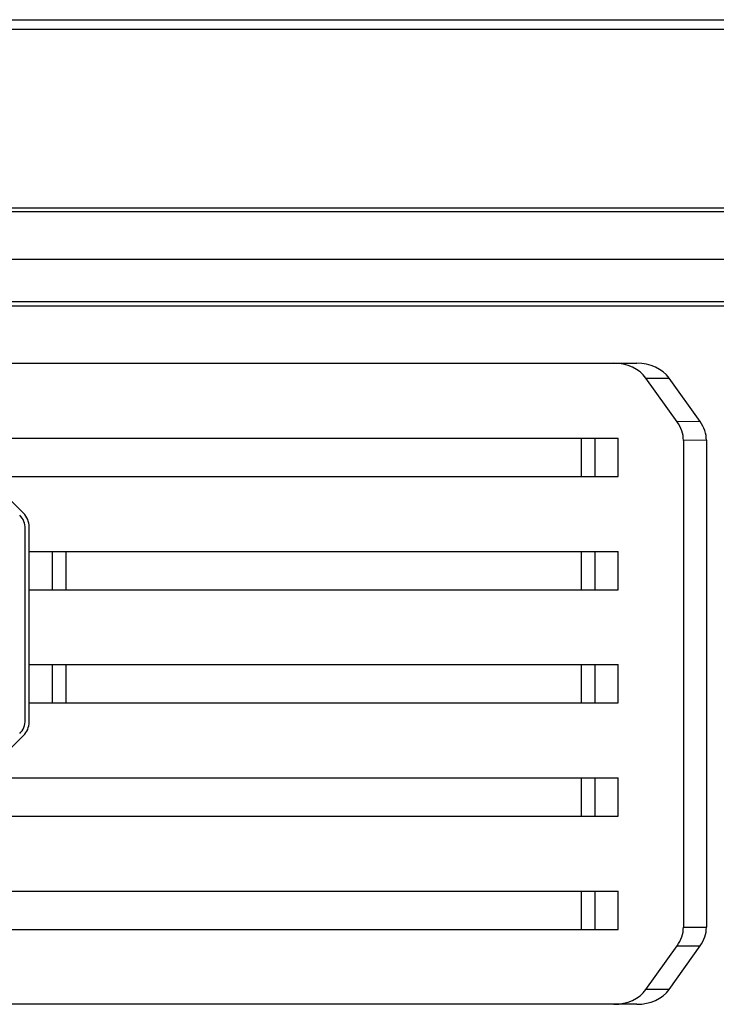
# Model space of a CAD drawing. Header units: millimetres. Extents: x 0 to 420, y 0 to 297.
# Tile 40 of 48: x 264 to 288, y 77 to 111. Entities that reach past the tile are written whole.
import ezdxf

# ---------------------------------------------------------------- set-up
doc = ezdxf.new("R2010")
doc.units = ezdxf.units.MM
doc.header["$LTSCALE"] = 23.1
doc.layers.add('00_COMPONENTS', color=7, linetype='CONTINUOUS')

msp = doc.modelspace()

# ---------------------------------------------------------------- linework, layer by layer
at = {"layer": '00_COMPONENTS', "color": 7}
for p, q in [((240.8426, 111.2602), (299.5093, 111.2602)), ((240.5093, 110.9269), (299.8426, 110.9269)), ((240.176, 104.7269), (300.176, 104.7269)), ((240.3093, 104.5935), (300.0426, 104.5935)), ((295.276, 102.9269), (245.0759, 102.9269)), ((300.176, 101.4602), (240.176, 101.4602)), ((240.176, 101.3269), (300.176, 101.3269)), ((245.0239, 99.3269), (285.4919, 99.3269)), ((286.8935, 97.2956), (285.8094, 98.8135)), ((285.8094, 98.8135), (286.6122, 98.8135)), ((287.6935, 97.2997), (286.6122, 98.8135)), ((287.6935, 97.2997), (286.8935, 97.2956)), ((245.1093, 96.7269), (284.8426, 96.7269)), ((283.5665, 95.3935), (283.5665, 96.7269)), ((284.0379, 95.3935), (284.0379, 96.7269)), ((284.8426, 95.3935), (284.8426, 96.7269)), ((287.9093, 96.6513), (287.1093, 96.6473)), ((287.1093, 96.6473), (287.1093, 79.7398)), ((287.9093, 96.6513), (287.9093, 79.7358)), ((245.1093, 95.3935), (284.8426, 95.3935)), ((263.1712, 95.1283), (264.1807, 94.1188)), ((264.2426, 86.933), (264.2426, 93.5807)), ((264.376, 86.8663), (264.376, 93.6474)), ((264.376, 92.7935), (284.8426, 92.7935)), ((265.1807, 92.7935), (265.1807, 91.4602)), ((265.6521, 92.7935), (265.6521, 91.4602)), ((283.5665, 91.4602), (283.5665, 92.7935)), ((284.0379, 91.4602), (284.0379, 92.7935)), ((284.8426, 91.4602), (284.8426, 92.7935)), ((264.376, 91.4602), (284.8426, 91.4602)), ((264.376, 88.8602), (284.8426, 88.8602)), ((265.1807, 88.8602), (265.1807, 87.5269)), ((265.6521, 88.8602), (265.6521, 87.5269)), ((283.5665, 87.5269), (283.5665, 88.8602)), ((284.0379, 87.5269), (284.0379, 88.8602)), ((284.8426, 87.5269), (284.8426, 88.8602)), ((264.376, 87.5269), (284.8426, 87.5269)), ((264.1807, 86.3949), (263.1712, 85.3855)), ((245.1093, 84.9269), (284.8426, 84.9269)), ((283.5665, 83.5935), (283.5665, 84.9269)), ((284.0379, 83.5935), (284.0379, 84.9269)), ((284.8426, 83.5935), (284.8426, 84.9269)), ((245.1093, 83.5935), (284.8426, 83.5935)), ((245.1093, 80.9935), (284.8426, 80.9935)), ((283.5665, 79.6602), (283.5665, 80.9935)), ((284.0379, 79.6602), (284.0379, 80.9935)), ((284.8426, 79.6602), (284.8426, 80.9935)), ((287.1093, 79.7398), (287.9093, 79.7358)), ((245.1093, 79.6602), (284.8426, 79.6602)), ((285.8094, 77.5736), (286.8935, 79.0914)), ((286.6122, 77.5736), (287.6935, 79.0874)), ((286.8935, 79.0914), (287.6935, 79.0874)), ((286.6122, 77.5736), (285.8094, 77.5736)), ((285.4919, 77.0602), (245.0239, 77.0602))]:
    msp.add_line(p, q, dxfattribs=at)
for centre, start, end in [((263.576, 93.5807), 0, 45), ((263.7093, 93.6474), 0, 45), ((263.576, 86.933), 315, 360), ((263.7093, 86.8663), 315, 360)]:
    msp.add_arc(centre, 0.6667, start, end, dxfattribs=at)
for centre, major_axis, ratio, start_param, end_param in [((284.689, 98.3269), (1.2824, 0), 0.7797707, 0.5081856, 1.5707963), ((285.4919, 98.3269), (1.2824, 0), 0.7797707, 0.5081856, 1.5707963), ((285.4018, 96.6439), (-1.7075, -0.0086), 0.7808649, 3.1376521, 3.6458405), ((286.2018, 96.6479), (1.7075, 0.0086), 0.7808649, -0.0039406, 0.5042478), ((285.4018, 79.7432), (1.7075, -0.0086), 0.7808649, -0.5042478, 0.0039406), ((286.2018, 79.7391), (1.7075, -0.0086), 0.7808649, -0.5042478, 0.0039406), ((284.689, 78.0602), (-1.2824, 0), 0.7797707, 1.5707963, 2.633407), ((285.4919, 78.0602), (1.2824, 0), 0.7797707, -1.5707963, -0.5081856)]:
    msp.add_ellipse(centre, major_axis=major_axis, ratio=ratio, start_param=start_param, end_param=end_param, dxfattribs=at)

doc.saveas('drawing.dxf')
